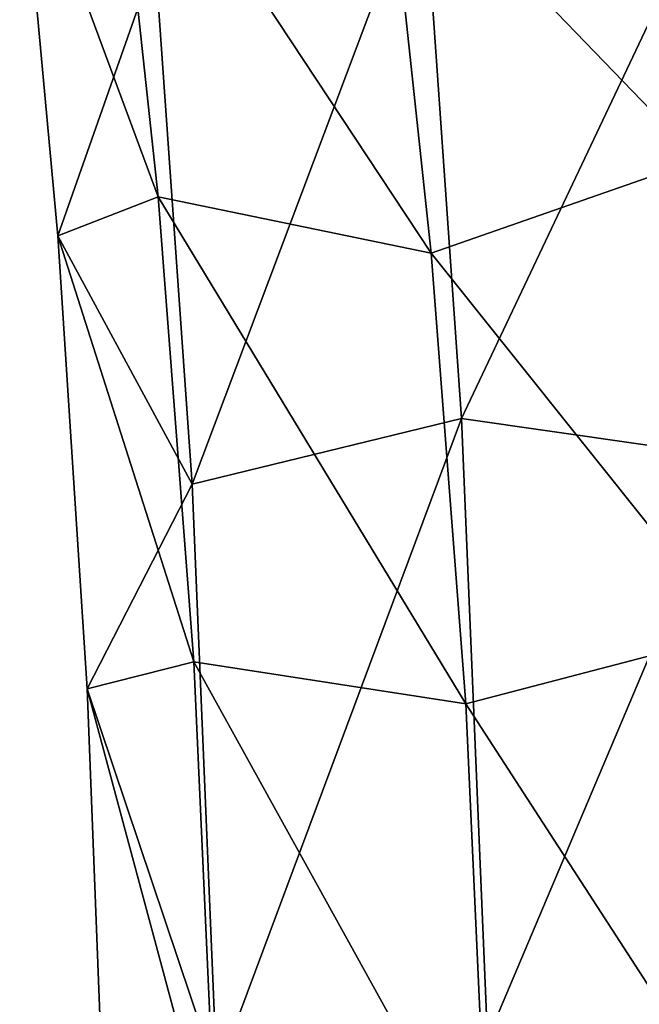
# Model space of a CAD drawing. Header units: millimetres. Extents: x -280 to 280, y 0 to 824.
# Tile 89 of 185: x -260 to -228, y 518 to 569. Entities that reach past the tile are written whole.
import ezdxf

# ---------------------------------------------------------------- set-up
doc = ezdxf.new("R2010")
doc.units = ezdxf.units.MM
doc.header["$LTSCALE"] = 101.851852
doc.layers.add('4', color=7, linetype='CONTINUOUS')
doc.layers.add('5', color=7, linetype='CONTINUOUS')

msp = doc.modelspace()

# ---------------------------------------------------------------- linework, layer by layer
at = {"layer": '4', "linetype": 'Continuous'}
for points in [[(-226.852, 584.588, -82.092), (-224.432, 562.05, -58.262), (-240.734, 578.947, -85.29), (-226.852, 584.588, -82.092)], [(-255.055, 582.389, -81.066), (-252.662, 560.116, -57.504), (-259.893, 579.597, -56.917), (-255.055, 582.389, -81.066)], [(-240.734, 578.947, -85.29), (-238.397, 557.185, -62.269), (-255.055, 582.389, -81.066), (-240.734, 578.947, -85.29)], [(-255.055, 582.389, -81.066), (-238.397, 557.185, -62.269), (-252.662, 560.116, -57.504), (-255.055, 582.389, -81.066)], [(-259.893, 579.597, -56.917), (-252.662, 560.116, -57.504), (-257.908, 558.078, -37.749), (-259.893, 579.597, -56.917)], [(-240.734, 578.947, -85.29), (-224.432, 562.05, -58.262), (-238.397, 557.185, -62.269), (-240.734, 578.947, -85.29)], [(-224.432, 562.05, -58.262), (-222.536, 537.323, -40.228), (-238.397, 557.185, -62.269), (-224.432, 562.05, -58.262)], [(-252.662, 560.116, -57.504), (-250.801, 535.841, -39.8), (-257.908, 558.078, -37.749), (-252.662, 560.116, -57.504)], [(-238.397, 557.185, -62.269), (-236.592, 533.659, -45.103), (-252.662, 560.116, -57.504), (-238.397, 557.185, -62.269)], [(-252.662, 560.116, -57.504), (-236.592, 533.659, -45.103), (-250.801, 535.841, -39.8), (-252.662, 560.116, -57.504)], [(-257.908, 558.078, -37.749), (-250.801, 535.841, -39.8), (-256.362, 534.437, -23.15), (-257.908, 558.078, -37.749)], [(-238.397, 557.185, -62.269), (-222.536, 537.323, -40.228), (-236.592, 533.659, -45.103), (-238.397, 557.185, -62.269)], [(-222.536, 537.323, -40.228), (-221.302, 510.08, -28.637), (-236.592, 533.659, -45.103), (-222.536, 537.323, -40.228)], [(-250.801, 535.841, -39.8), (-249.597, 509.271, -28.495), (-256.362, 534.437, -23.15), (-250.801, 535.841, -39.8)], [(-236.592, 533.659, -45.103), (-235.432, 508.07, -34.209), (-250.801, 535.841, -39.8), (-236.592, 533.659, -45.103)], [(-250.801, 535.841, -39.8), (-235.432, 508.07, -34.209), (-249.597, 509.271, -28.495), (-250.801, 535.841, -39.8)], [(-256.362, 534.437, -23.15), (-249.597, 509.271, -28.495), (-255.358, 508.464, -13.701), (-256.362, 534.437, -23.15)], [(-236.592, 533.659, -45.103), (-221.302, 510.08, -28.637), (-235.432, 508.07, -34.209), (-236.592, 533.659, -45.103)]]:
    msp.add_3dface(points, dxfattribs=at)
at = {"layer": '5', "linetype": 'Continuous'}
for points in [[(-259.893, 579.597, -56.917), (-257.908, 558.078, -37.749), (-252.817, 572.538, -30.963), (-259.893, 579.597, -56.917)], [(-252.817, 572.538, -30.963), (-250.886, 545.113, -12.644), (-238.83, 577.167, -26.756), (-252.817, 572.538, -30.963)], [(-238.83, 577.167, -26.756), (-250.886, 545.113, -12.644), (-236.817, 548.55, -7.643), (-238.83, 577.167, -26.756)], [(-238.83, 577.167, -26.756), (-236.817, 548.55, -7.643), (-224.579, 574.386, -31.649), (-238.83, 577.167, -26.756)], [(-224.579, 574.386, -31.649), (-236.817, 548.55, -7.643), (-222.616, 546.505, -13.021), (-224.579, 574.386, -31.649)], [(-252.817, 572.538, -30.963), (-257.908, 558.078, -37.749), (-250.886, 545.113, -12.644), (-252.817, 572.538, -30.963)], [(-257.908, 558.078, -37.749), (-256.362, 534.437, -23.15), (-250.886, 545.113, -12.644), (-257.908, 558.078, -37.749)], [(-250.886, 545.113, -12.644), (-249.603, 514.306, -0.583), (-236.817, 548.55, -7.643), (-250.886, 545.113, -12.644)], [(-236.817, 548.55, -7.643), (-249.603, 514.306, -0.583), (-235.47, 516.175, 5.027), (-236.817, 548.55, -7.643)], [(-236.817, 548.55, -7.643), (-235.47, 516.175, 5.027), (-222.616, 546.505, -13.021), (-236.817, 548.55, -7.643)], [(-222.616, 546.505, -13.021), (-235.47, 516.175, 5.027), (-221.307, 515.056, -0.709), (-222.616, 546.505, -13.021)], [(-250.886, 545.113, -12.644), (-256.362, 534.437, -23.15), (-249.603, 514.306, -0.583), (-250.886, 545.113, -12.644)], [(-256.362, 534.437, -23.15), (-255.358, 508.464, -13.701), (-249.603, 514.306, -0.583), (-256.362, 534.437, -23.15)]]:
    msp.add_3dface(points, dxfattribs=at)

doc.saveas('drawing.dxf')
